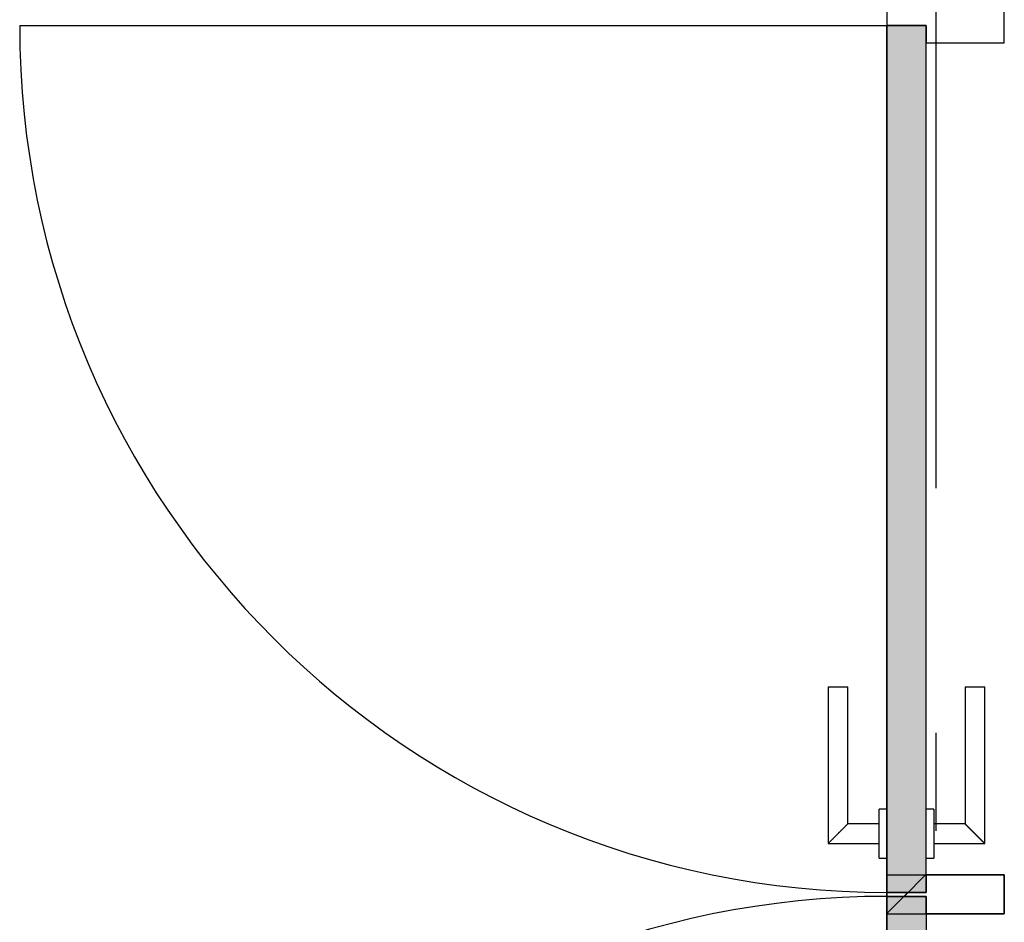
# Model space of a CAD drawing. Extents: x 2 to 87, y -108 to 11.
# Tile 128 of 210: x 13.192 to 14.198, y -34.651 to -33.729. Entities that reach past the tile are written whole.
import ezdxf

# ---------------------------------------------------------------- set-up
doc = ezdxf.new("R2010")
doc.units = 0
doc.header["$MEASUREMENT"] = 0
doc.linetypes.add('DASHDOT', pattern=[1, 0.5, -0.25, 0, -0.25])
for name, color, linetype in [('12', 7, 'CONTINUOUS'), ('20', 7, 'CONTINUOUS'), ('5', 7, 'CONTINUOUS')]:
    doc.layers.add(name, color=color, linetype=linetype)

# ---------------------------------------------------------------- blocks, each defined once
blk = doc.blocks.new('*N199')
at = {"layer": '5', "color": 62, "linetype": 'Continuous'}
for p, q in [((-0.01, 0.745), (-0.05, 0.745)), ((-0.05, 0.745), (-0.05, -0.141)), ((-0.01, 0.745), (-0.01, -0.141)), ((-0.01, -0.141), (-0.05, -0.141))]:
    blk.add_line(p, q, dxfattribs=at)
for points in [[(-0.01, 0.745), (-0.05, 0.745), (-0.05, -0.141)], [(-0.01, 0.745), (-0.01, -0.141), (-0.05, -0.141)], [(-0.05, 0.745), (-0.05, 0.745), (-0.05, -0.141)], [(-0.01, 0.745), (-0.01, 0.745), (-0.01, -0.141)]]:
    blk.add_solid(points, dxfattribs=at)
blk = doc.blocks.new('*N200')
at = {"layer": '5', "color": 62, "linetype": 'Continuous'}
for p, q in [((-0.05, -0.745), (-0.05, 0.141)), ((-0.05, 0.141), (-0.0446, 0.141)), ((-0.0446, 0.141), (-0.01, 0.141)), ((-0.01, -0.745), (-0.01, 0.141)), ((-0.05, -0.745), (-0.0446, -0.745)), ((-0.0446, -0.745), (-0.01, -0.745))]:
    blk.add_line(p, q, dxfattribs=at)
for points in [[(-0.05, -0.745), (-0.05, -0.745), (-0.05, 0.141)], [(-0.05, -0.745), (-0.0446, -0.745), (-0.0446, 0.141)], [(-0.05, -0.745), (-0.05, 0.141), (-0.0446, 0.141)], [(-0.0446, -0.745), (-0.01, -0.745), (-0.01, 0.141)], [(-0.0446, -0.745), (-0.0446, 0.141), (-0.01, 0.141)], [(-0.01, -0.745), (-0.01, -0.745), (-0.01, 0.141)]]:
    blk.add_solid(points, dxfattribs=at)

msp = doc.modelspace()

# ---------------------------------------------------------------- linework, layer by layer
at = {"layer": '12', "color": 62, "linetype": 'Continuous'}
msp.add_line((13.1916, -33.7345), (14.0776, -33.7345), dxfattribs=at)
for centre, start, end in [((14.0776, -33.7345), 180, 270), ((14.0776, -35.5105), 90, 180)]:
    msp.add_arc(centre, 0.886, start, end, dxfattribs=at)
at = {"layer": '20', "color": 62, "linetype": 'Continuous'}
for p, q in [((14.0776, -33.7125), (14.0776, -33.7345)), ((14.1976, -33.7525), (14.1976, -33.7125)), ((14.0776, -33.7345), (14.1176, -33.7345)), ((14.1176, -33.7345), (14.1176, -33.7525)), ((14.1176, -33.7525), (14.1976, -33.7525)), ((14.0776, -34.6025), (14.1976, -34.6025)), ((14.0776, -34.6245), (14.0776, -34.6025)), ((14.1976, -34.6025), (14.1176, -34.6025)), ((14.1176, -34.6025), (14.1176, -34.6205)), ((14.1976, -34.6025), (14.1976, -34.6425)), ((14.1976, -34.6425), (14.1976, -34.6025)), ((14.1176, -34.6205), (14.0776, -34.6205)), ((14.0776, -34.6205), (14.0776, -34.6425)), ((14.1176, -34.6245), (14.0776, -34.6245)), ((14.1176, -34.6425), (14.1176, -34.6245)), ((14.0776, -34.6425), (14.1976, -34.6425)), ((14.1976, -34.6425), (14.1176, -34.6425))]:
    msp.add_line(p, q, dxfattribs=at)
at = {"layer": '5', "color": 7, "linetype": 'DASHDOT'}
msp.add_line((14.1276, -7.3075), (14.1276, -96.5075), dxfattribs=at)
at = {"layer": '5', "color": 62, "linetype": 'Continuous'}
for p, q in [((14.0776, -33.7345), (14.0776, -34.6205)), ((14.1176, -33.7345), (14.0776, -33.7345)), ((14.1176, -34.6205), (14.1176, -33.7345)), ((14.0176, -34.4105), (14.0176, -34.5705)), ((14.0176, -34.4105), (14.0376, -34.4105)), ((14.0376, -34.5505), (14.0376, -34.4105)), ((14.1576, -34.4105), (14.1576, -34.5505)), ((14.1576, -34.4105), (14.1776, -34.4105)), ((14.1776, -34.5705), (14.1776, -34.4105)), ((14.0776, -34.5355), (14.0696, -34.5355)), ((14.0696, -34.5855), (14.0696, -34.5355)), ((14.1256, -34.5355), (14.1176, -34.5355)), ((14.1256, -34.5355), (14.1256, -34.5855)), ((14.0696, -34.5505), (14.0376, -34.5505)), ((14.1576, -34.5505), (14.1256, -34.5505)), ((14.0176, -34.5705), (14.0696, -34.5705)), ((14.1256, -34.5705), (14.1776, -34.5705)), ((14.0696, -34.5855), (14.0776, -34.5855)), ((14.1176, -34.5855), (14.1256, -34.5855)), ((14.0952, -34.6245), (14.1172, -34.6025)), ((14.0776, -34.6421), (14.0992, -34.6205)), ((14.0776, -34.6205), (14.1176, -34.6205)), ((14.0776, -34.6245), (14.1176, -34.6245)), ((14.0776, -35.5105), (14.0776, -34.6245)), ((14.1176, -34.6245), (14.1176, -35.5105))]:
    msp.add_line(p, q, dxfattribs=at)
for points in [[(14.0376, -34.5505), (14.0375, -34.5505), (14.0375, -34.5506), (14.0375, -34.5506), (14.0375, -34.5506), (14.0375, -34.5506), (14.0375, -34.5506), (14.0375, -34.5506), (14.0375, -34.5506), (14.0375, -34.5506), (14.0375, -34.5506), (14.0375, -34.5506), (14.0375, -34.5506), (14.0375, -34.5506), (14.0375, -34.5506), (14.0375, -34.5506), (14.0375, -34.5506), (14.0375, -34.5506), (14.0375, -34.5506), (14.0375, -34.5506), (14.0375, -34.5506), (14.0375, -34.5506), (14.0375, -34.5506), (14.0375, -34.5506), (14.0375, -34.5506), (14.0375, -34.5506), (14.0375, -34.5506), (14.0375, -34.5506), (14.0375, -34.5506), (14.0374, -34.5507), (14.0374, -34.5507), (14.0374, -34.5507), (14.0374, -34.5507), (14.0374, -34.5507), (14.0374, -34.5507), (14.0374, -34.5507), (14.0374, -34.5507), (14.0374, -34.5507), (14.0374, -34.5507), (14.0374, -34.5507), (14.0374, -34.5507), (14.0374, -34.5507), (14.0374, -34.5507), (14.0374, -34.5507), (14.0374, -34.5507), (14.0374, -34.5507), (14.0374, -34.5507), (14.0374, -34.5507), (14.0373, -34.5508), (14.0373, -34.5508), (14.0373, -34.5508), (14.0373, -34.5508), (14.0373, -34.5508), (14.0373, -34.5508), (14.0373, -34.5508), (14.0373, -34.5508), (14.0373, -34.5508), (14.0373, -34.5508), (14.0373, -34.5508), (14.0373, -34.5508), (14.0373, -34.5508), (14.0373, -34.5508), (14.0373, -34.5508), (14.0372, -34.5509), (14.0371, -34.551), (14.0371, -34.551), (14.0371, -34.551), (14.0371, -34.551), (14.0371, -34.551), (14.0371, -34.551), (14.0371, -34.551), (14.0371, -34.551), (14.0371, -34.551), (14.0371, -34.551), (14.0371, -34.551), (14.0371, -34.551), (14.037, -34.5511), (14.037, -34.5511), (14.037, -34.5511), (14.037, -34.5511), (14.037, -34.5511), (14.037, -34.5511), (14.037, -34.5511), (14.037, -34.5511), (14.037, -34.5511), (14.037, -34.5511), (14.0369, -34.5512), (14.0369, -34.5512), (14.0369, -34.5512), (14.0369, -34.5512), (14.0369, -34.5512), (14.0369, -34.5512), (14.0369, -34.5512), (14.0369, -34.5512), (14.0369, -34.5512), (14.0369, -34.5512), (14.0368, -34.5513), (14.0368, -34.5513), (14.0368, -34.5513), (14.0368, -34.5513), (14.0368, -34.5513), (14.0368, -34.5513), (14.0368, -34.5513), (14.0368, -34.5513), (14.0368, -34.5513), (14.0368, -34.5513), (14.0367, -34.5514), (14.0367, -34.5514), (14.0367, -34.5514), (14.0367, -34.5514), (14.0367, -34.5514), (14.0367, -34.5514), (14.0367, -34.5514), (14.0367, -34.5514), (14.0366, -34.5514), (14.0366, -34.5515), (14.0366, -34.5515), (14.0366, -34.5515), (14.0366, -34.5515), (14.0366, -34.5515), (14.0366, -34.5515), (14.0366, -34.5515), (14.0366, -34.5515), (14.0365, -34.5516), (14.0365, -34.5516), (14.0365, -34.5516), (14.0365, -34.5516), (14.0365, -34.5516), (14.0365, -34.5516), (14.0365, -34.5516), (14.0365, -34.5516), (14.0364, -34.5517), (14.0364, -34.5517), (14.0364, -34.5517), (14.0364, -34.5517), (14.0364, -34.5517), (14.0364, -34.5517), (14.0364, -34.5517), (14.0364, -34.5517), (14.0363, -34.5518), (14.0363, -34.5518), (14.0363, -34.5518), (14.0363, -34.5518), (14.0363, -34.5518), (14.0363, -34.5518), (14.0363, -34.5518), (14.0361, -34.552), (14.036, -34.5521), (14.036, -34.5521), (14.036, -34.5521), (14.036, -34.5521), (14.036, -34.5521), (14.036, -34.5521), (14.036, -34.5521), (14.0359, -34.5522), (14.0359, -34.5522), (14.0359, -34.5522), (14.0359, -34.5522), (14.0359, -34.5522), (14.0359, -34.5522), (14.0359, -34.5522), (14.0358, -34.5523), (14.0358, -34.5523), (14.0358, -34.5523), (14.0358, -34.5523), (14.0358, -34.5523), (14.0358, -34.5523), (14.0357, -34.5524), (14.0357, -34.5524), (14.0357, -34.5524), (14.0357, -34.5524), (14.0357, -34.5524), (14.0357, -34.5524), (14.0356, -34.5525), (14.0356, -34.5525), (14.0356, -34.5525), (14.0356, -34.5525), (14.0356, -34.5525), (14.0356, -34.5525), (14.0355, -34.5526), (14.0355, -34.5526), (14.0355, -34.5526), (14.0355, -34.5526), (14.0355, -34.5526), (14.0355, -34.5526), (14.0354, -34.5527), (14.0354, -34.5527), (14.0354, -34.5527), (14.0354, -34.5527), (14.0354, -34.5527), (14.0354, -34.5527), (14.0353, -34.5528), (14.0353, -34.5528), (14.0353, -34.5528), (14.0353, -34.5528), (14.0353, -34.5528), (14.0353, -34.5528), (14.0352, -34.5529), (14.0352, -34.5529), (14.0352, -34.5529), (14.0352, -34.5529), (14.0352, -34.5529), (14.0351, -34.5529), (14.0351, -34.553), (14.0351, -34.553), (14.0351, -34.553), (14.0351, -34.553), (14.0351, -34.553), (14.035, -34.5531), (14.035, -34.5531), (14.035, -34.5531), (14.035, -34.5531), (14.035, -34.5531), (14.0349, -34.5531), (14.0349, -34.5532), (14.0349, -34.5532), (14.0349, -34.5532), (14.0349, -34.5532), (14.0349, -34.5532), (14.0348, -34.5533), (14.0348, -34.5533), (14.0348, -34.5533), (14.0348, -34.5533), (14.0348, -34.5533), (14.0347, -34.5534), (14.0347, -34.5534), (14.0347, -34.5534), (14.0347, -34.5534), (14.0347, -34.5534), (14.0346, -34.5535), (14.0346, -34.5535), (14.0346, -34.5535), (14.0346, -34.5535), (14.0346, -34.5535), (14.0345, -34.5536), (14.0345, -34.5536), (14.0345, -34.5536), (14.0345, -34.5536), (14.0345, -34.5536), (14.0345, -34.5536), (14.0343, -34.5538), (14.0342, -34.5539), (14.0342, -34.5539), (14.0342, -34.5539), (14.0342, -34.5539), (14.0342, -34.5539), (14.0341, -34.554), (14.0341, -34.554), (14.0341, -34.554), (14.0341, -34.554), (14.0341, -34.554), (14.034, -34.5541), (14.034, -34.5541), (14.034, -34.5541), (14.034, -34.5541), (14.034, -34.5541), (14.0339, -34.5542), (14.0339, -34.5542), (14.0339, -34.5542), (14.0339, -34.5542), (14.0339, -34.5542), (14.0338, -34.5543), (14.0338, -34.5543), (14.0338, -34.5543), (14.0338, -34.5543), (14.0337, -34.5544), (14.0337, -34.5544), (14.0337, -34.5544), (14.0337, -34.5544), (14.0337, -34.5544), (14.0336, -34.5545), (14.0336, -34.5545), (14.0336, -34.5545), (14.0336, -34.5545), (14.0335, -34.5545), (14.0335, -34.5546), (14.0335, -34.5546), (14.0335, -34.5546), (14.0335, -34.5546), (14.0334, -34.5547), (14.0334, -34.5547), (14.0334, -34.5547), (14.0334, -34.5547), (14.0334, -34.5547), (14.0333, -34.5548), (14.0333, -34.5548), (14.0333, -34.5548), (14.0333, -34.5548), (14.0332, -34.5549), (14.0332, -34.5549), (14.0332, -34.5549), (14.0332, -34.5549), (14.0331, -34.555), (14.0331, -34.555), (14.0331, -34.555), (14.0331, -34.555), (14.0331, -34.555), (14.033, -34.5551), (14.033, -34.5551), (14.033, -34.5551), (14.033, -34.5551), (14.0329, -34.5552), (14.0329, -34.5552), (14.0329, -34.5552), (14.0329, -34.5552), (14.0328, -34.5552), (14.0328, -34.5553), (14.0328, -34.5553), (14.0328, -34.5553), (14.0328, -34.5553), (14.0327, -34.5554), (14.0327, -34.5554), (14.0327, -34.5554), (14.0327, -34.5554), (14.0326, -34.5555), (14.0326, -34.5555), (14.0326, -34.5555), (14.0326, -34.5555), (14.0325, -34.5556), (14.0325, -34.5556), (14.0325, -34.5556), (14.0325, -34.5556), (14.0325, -34.5556), (14.0324, -34.5557), (14.0324, -34.5557), (14.0324, -34.5557), (14.0324, -34.5557), (14.0323, -34.5558), (14.0323, -34.5558), (14.0323, -34.5558), (14.0323, -34.5558), (14.0322, -34.5559), (14.0321, -34.556), (14.0321, -34.556), (14.0321, -34.556), (14.0321, -34.556), (14.032, -34.5561), (14.032, -34.5561), (14.032, -34.5561), (14.032, -34.5561), (14.0319, -34.5562), (14.0319, -34.5562), (14.0319, -34.5562), (14.0319, -34.5562), (14.0318, -34.5563), (14.0318, -34.5563), (14.0318, -34.5563), (14.0318, -34.5563), (14.0317, -34.5564), (14.0317, -34.5564), (14.0317, -34.5564), (14.0317, -34.5564), (14.0316, -34.5565), (14.0316, -34.5565), (14.0316, -34.5565), (14.0316, -34.5565), (14.0315, -34.5566), (14.0315, -34.5566), (14.0315, -34.5566), (14.0315, -34.5566), (14.0314, -34.5567), (14.0314, -34.5567), (14.0314, -34.5567), (14.0314, -34.5567), (14.0313, -34.5568), (14.0313, -34.5568), (14.0313, -34.5568), (14.0313, -34.5568), (14.0312, -34.5569), (14.0312, -34.5569), (14.0312, -34.5569), (14.0312, -34.5569), (14.0311, -34.557), (14.0311, -34.557), (14.0311, -34.557), (14.0311, -34.557), (14.031, -34.5571), (14.031, -34.5571), (14.031, -34.5571), (14.031, -34.5571), (14.0309, -34.5572), (14.0309, -34.5572), (14.0309, -34.5572), (14.0309, -34.5572), (14.0308, -34.5573), (14.0308, -34.5573), (14.0308, -34.5573), (14.0307, -34.5573), (14.0307, -34.5574), (14.0307, -34.5574), (14.0307, -34.5574), (14.0306, -34.5575), (14.0306, -34.5575), (14.0306, -34.5575), (14.0306, -34.5575), (14.0305, -34.5576), (14.0305, -34.5576), (14.0305, -34.5576), (14.0305, -34.5576), (14.0304, -34.5577), (14.0304, -34.5577), (14.0304, -34.5577), (14.0304, -34.5577), (14.0303, -34.5578), (14.0303, -34.5578), (14.0303, -34.5578), (14.0303, -34.5578), (14.0302, -34.5579), (14.0302, -34.5579), (14.0302, -34.5579), (14.0302, -34.5579), (14.0301, -34.558), (14.0301, -34.558), (14.0301, -34.558), (14.03, -34.5581), (14.03, -34.5581), (14.03, -34.5581), (14.03, -34.5581), (14.0299, -34.5582), (14.0299, -34.5582), (14.0299, -34.5582), (14.0299, -34.5582), (14.0298, -34.5583), (14.0298, -34.5583), (14.0298, -34.5583), (14.0298, -34.5583), (14.0297, -34.5584), (14.0297, -34.5584), (14.0297, -34.5584), (14.0296, -34.5585), (14.0295, -34.5586), (14.0295, -34.5586), (14.0295, -34.5586), (14.0295, -34.5586), (14.0294, -34.5587), (14.0294, -34.5587), (14.0294, -34.5587), (14.0294, -34.5587), (14.0293, -34.5588), (14.0293, -34.5588), (14.0293, -34.5588), (14.0292, -34.5589), (14.0292, -34.5589), (14.0292, -34.5589), (14.0292, -34.5589), (14.0291, -34.559), (14.0291, -34.559), (14.0291, -34.559), (14.0291, -34.559), (14.029, -34.5591), (14.029, -34.5591), (14.029, -34.5591), (14.0289, -34.5592), (14.0289, -34.5592), (14.0289, -34.5592), (14.0289, -34.5592), (14.0288, -34.5593), (14.0288, -34.5593), (14.0288, -34.5593), (14.0288, -34.5593), (14.0287, -34.5594), (14.0287, -34.5594), (14.0287, -34.5594), (14.0286, -34.5595), (14.0286, -34.5595), (14.0286, -34.5595), (14.0286, -34.5595), (14.0285, -34.5596), (14.0285, -34.5596), (14.0285, -34.5596), (14.0285, -34.5596), (14.0284, -34.5597), (14.0284, -34.5597), (14.0284, -34.5597), (14.0283, -34.5597), (14.0283, -34.5598), (14.0283, -34.5598), (14.0283, -34.5598), (14.0282, -34.5599), (14.0282, -34.5599), (14.0282, -34.5599), (14.0282, -34.5599), (14.0281, -34.56), (14.0281, -34.56), (14.0281, -34.56), (14.028, -34.56), (14.028, -34.5601), (14.028, -34.5601), (14.028, -34.5601), (14.0279, -34.5602), (14.0279, -34.5602), (14.0279, -34.5602), (14.0279, -34.5602), (14.0278, -34.5603), (14.0278, -34.5603), (14.0278, -34.5603), (14.0277, -34.5603), (14.0277, -34.5604), (14.0277, -34.5604), (14.0277, -34.5604), (14.0276, -34.5605), (14.0276, -34.5605), (14.0276, -34.5605), (14.0276, -34.5605), (14.0275, -34.5606), (14.0275, -34.5606), (14.0275, -34.5606), (14.0275, -34.5606), (14.0274, -34.5607), (14.0274, -34.5607), (14.0274, -34.5607), (14.0273, -34.5608), (14.0273, -34.5608), (14.0273, -34.5608), (14.0273, -34.5608), (14.0272, -34.5609), (14.0272, -34.5609), (14.0272, -34.5609), (14.0272, -34.5609), (14.0271, -34.561), (14.0271, -34.561), (14.0271, -34.561), (14.0269, -34.5612), (14.0268, -34.5613), (14.0268, -34.5613), (14.0268, -34.5613), (14.0267, -34.5614), (14.0267, -34.5614), (14.0267, -34.5614), (14.0267, -34.5614), (14.0266, -34.5615), (14.0266, -34.5615), (14.0266, -34.5615), (14.0266, -34.5615), (14.0265, -34.5616), (14.0265, -34.5616), (14.0265, -34.5616), (14.0264, -34.5617), (14.0264, -34.5617), (14.0264, -34.5617), (14.0264, -34.5617), (14.0263, -34.5618), (14.0263, -34.5618), (14.0263, -34.5618), (14.0263, -34.5618), (14.0262, -34.5619), (14.0262, -34.5619), (14.0262, -34.5619), (14.0261, -34.562), (14.0261, -34.562), (14.0261, -34.562), (14.0261, -34.562), (14.026, -34.5621), (14.026, -34.5621), (14.026, -34.5621), (14.026, -34.5621), (14.0259, -34.5622), (14.0259, -34.5622), (14.0259, -34.5622), (14.0258, -34.5623), (14.0258, -34.5623), (14.0258, -34.5623), (14.0258, -34.5623), (14.0257, -34.5624), (14.0257, -34.5624), (14.0257, -34.5624), (14.0257, -34.5624), (14.0256, -34.5625), (14.0256, -34.5625), (14.0256, -34.5625), (14.0256, -34.5625), (14.0255, -34.5626), (14.0255, -34.5626), (14.0255, -34.5626), (14.0254, -34.5627), (14.0254, -34.5627), (14.0254, -34.5627), (14.0254, -34.5627), (14.0253, -34.5628), (14.0253, -34.5628), (14.0253, -34.5628), (14.0253, -34.5628), (14.0252, -34.5629), (14.0252, -34.5629), (14.0252, -34.5629), (14.0252, -34.5629), (14.0251, -34.563), (14.0251, -34.563), (14.0251, -34.563), (14.025, -34.5631), (14.025, -34.5631), (14.025, -34.5631), (14.025, -34.5631), (14.0249, -34.5632), (14.0249, -34.5632), (14.0249, -34.5632), (14.0249, -34.5632), (14.0248, -34.5633), (14.0248, -34.5633), (14.0248, -34.5633), (14.0248, -34.5633), (14.0247, -34.5634), (14.0247, -34.5634), (14.0247, -34.5634), (14.0247, -34.5634), (14.0246, -34.5635), (14.0246, -34.5635), (14.0246, -34.5635), (14.0246, -34.5635), (14.0245, -34.5636), (14.0245, -34.5636), (14.0245, -34.5636), (14.0244, -34.5637), (14.0244, -34.5637), (14.0244, -34.5637), (14.0244, -34.5637), (14.0243, -34.5638), (14.0242, -34.5639), (14.0242, -34.5639), (14.0242, -34.5639), (14.0242, -34.5639), (14.0241, -34.564), (14.0241, -34.564), (14.0241, -34.564), (14.0241, -34.564), (14.024, -34.5641), (14.024, -34.5641), (14.024, -34.5641), (14.024, -34.5641), (14.0239, -34.5642), (14.0239, -34.5642), (14.0239, -34.5642), (14.0239, -34.5642), (14.0238, -34.5643), (14.0238, -34.5643), (14.0238, -34.5643), (14.0238, -34.5643), (14.0237, -34.5644), (14.0237, -34.5644), (14.0237, -34.5644), (14.0237, -34.5644), (14.0236, -34.5645), (14.0236, -34.5645), (14.0236, -34.5645), (14.0236, -34.5645), (14.0235, -34.5646), (14.0235, -34.5646), (14.0235, -34.5646), (14.0235, -34.5646), (14.0234, -34.5647), (14.0234, -34.5647), (14.0234, -34.5647), (14.0234, -34.5647), (14.0233, -34.5648), (14.0233, -34.5648), (14.0233, -34.5648), (14.0233, -34.5648), (14.0232, -34.5649), (14.0232, -34.5649), (14.0232, -34.5649), (14.0232, -34.5649), (14.0231, -34.565), (14.0231, -34.565), (14.0231, -34.565), (14.0231, -34.565), (14.023, -34.5651), (14.023, -34.5651), (14.023, -34.5651), (14.023, -34.5651), (14.0229, -34.5652), (14.0229, -34.5652), (14.0229, -34.5652), (14.0229, -34.5652), (14.0228, -34.5653), (14.0228, -34.5653), (14.0228, -34.5653), (14.0228, -34.5653), (14.0227, -34.5653), (14.0227, -34.5654), (14.0227, -34.5654), (14.0227, -34.5654), (14.0227, -34.5654), (14.0226, -34.5655), (14.0226, -34.5655), (14.0226, -34.5655), (14.0226, -34.5655), (14.0225, -34.5656), (14.0225, -34.5656), (14.0225, -34.5656), (14.0225, -34.5656), (14.0224, -34.5657), (14.0224, -34.5657), (14.0224, -34.5657), (14.0224, -34.5657), (14.0224, -34.5657), (14.0223, -34.5658), (14.0223, -34.5658), (14.0223, -34.5658), (14.0223, -34.5658), (14.0222, -34.5659), (14.0222, -34.5659), (14.0222, -34.5659), (14.0222, -34.5659), (14.0221, -34.566), (14.0221, -34.566), (14.0221, -34.566), (14.0221, -34.566), (14.0221, -34.566), (14.022, -34.5661), (14.022, -34.5661), (14.022, -34.5661), (14.022, -34.5661), (14.0219, -34.5662), (14.0219, -34.5662), (14.0219, -34.5662), (14.0219, -34.5662), (14.0219, -34.5663), (14.0218, -34.5663), (14.0218, -34.5663), (14.0218, -34.5663), (14.0218, -34.5663), (14.0217, -34.5664), (14.0217, -34.5664), (14.0217, -34.5664), (14.0217, -34.5664), (14.0217, -34.5664), (14.0216, -34.5665), (14.0216, -34.5665), (14.0216, -34.5665), (14.0216, -34.5665), (14.0215, -34.5666), (14.0215, -34.5666), (14.0215, -34.5666), (14.0215, -34.5666), (14.0215, -34.5666), (14.0214, -34.5667), (14.0214, -34.5667), (14.0214, -34.5667), (14.0214, -34.5667), (14.0213, -34.5668), (14.0213, -34.5668), (14.0213, -34.5668), (14.0213, -34.5668), (14.0213, -34.5668), (14.0212, -34.5669), (14.0212, -34.5669), (14.0212, -34.5669), (14.0212, -34.5669), (14.0212, -34.5669), (14.0211, -34.567), (14.0211, -34.567), (14.0211, -34.567), (14.0211, -34.567), (14.0211, -34.567), (14.021, -34.5671), (14.021, -34.5671), (14.021, -34.5671), (14.021, -34.5671), (14.0209, -34.5671), (14.0209, -34.5672), (14.0209, -34.5672), (14.0209, -34.5672), (14.0209, -34.5672), (14.0208, -34.5673), (14.0208, -34.5673), (14.0208, -34.5673), (14.0208, -34.5673), (14.0208, -34.5673), (14.0207, -34.5674), (14.0207, -34.5674), (14.0207, -34.5674), (14.0207, -34.5674), (14.0207, -34.5674), (14.0206, -34.5674), (14.0206, -34.5675), (14.0206, -34.5675), (14.0206, -34.5675), (14.0206, -34.5675), (14.0206, -34.5675), (14.0205, -34.5676), (14.0205, -34.5676), (14.0205, -34.5676), (14.0205, -34.5676), (14.0205, -34.5676), (14.0204, -34.5677), (14.0204, -34.5677), (14.0204, -34.5677), (14.0204, -34.5677), (14.0204, -34.5677), (14.0203, -34.5678), (14.0203, -34.5678), (14.0203, -34.5678), (14.0203, -34.5678), (14.0203, -34.5678), (14.0203, -34.5678), (14.0202, -34.5679), (14.0202, -34.5679), (14.0202, -34.5679), (14.0202, -34.5679), (14.0202, -34.5679), (14.0201, -34.568), (14.0201, -34.568), (14.0201, -34.568), (14.0201, -34.568), (14.0201, -34.568), (14.0201, -34.568), (14.02, -34.5681), (14.02, -34.5681), (14.02, -34.5681), (14.02, -34.5681), (14.02, -34.5681), (14.0199, -34.5682), (14.0198, -34.5683), (14.0198, -34.5683), (14.0198, -34.5683), (14.0198, -34.5683), (14.0198, -34.5683), (14.0198, -34.5683), (14.0197, -34.5684), (14.0197, -34.5684), (14.0197, -34.5684), (14.0197, -34.5684), (14.0197, -34.5684), (14.0197, -34.5684), (14.0196, -34.5685), (14.0196, -34.5685), (14.0196, -34.5685), (14.0196, -34.5685), (14.0196, -34.5685), (14.0196, -34.5685), (14.0195, -34.5686), (14.0195, -34.5686), (14.0195, -34.5686), (14.0195, -34.5686), (14.0195, -34.5686), (14.0195, -34.5686), (14.0194, -34.5687), (14.0194, -34.5687), (14.0194, -34.5687), (14.0194, -34.5687), (14.0194, -34.5687), (14.0194, -34.5687), (14.0193, -34.5688), (14.0193, -34.5688), (14.0193, -34.5688), (14.0193, -34.5688), (14.0193, -34.5688), (14.0193, -34.5688), (14.0193, -34.5688), (14.0192, -34.5689), (14.0192, -34.5689), (14.0192, -34.5689), (14.0192, -34.5689), (14.0192, -34.5689), (14.0192, -34.5689), (14.0192, -34.5689), (14.0191, -34.569), (14.0191, -34.569), (14.0191, -34.569), (14.0191, -34.569), (14.0191, -34.569), (14.0191, -34.569), (14.0191, -34.569), (14.019, -34.5691), (14.019, -34.5691), (14.019, -34.5691), (14.019, -34.5691), (14.019, -34.5691), (14.019, -34.5691), (14.019, -34.5691), (14.0189, -34.5692), (14.0189, -34.5692), (14.0189, -34.5692), (14.0189, -34.5692), (14.0189, -34.5692), (14.0189, -34.5692), (14.0189, -34.5692), (14.0188, -34.5693), (14.0188, -34.5693), (14.0188, -34.5693), (14.0188, -34.5693), (14.0188, -34.5693), (14.0188, -34.5693), (14.0188, -34.5693), (14.0188, -34.5693), (14.0187, -34.5694), (14.0187, -34.5694), (14.0187, -34.5694), (14.0187, -34.5694), (14.0187, -34.5694), (14.0187, -34.5694), (14.0187, -34.5694), (14.0187, -34.5694), (14.0186, -34.5695), (14.0186, -34.5695), (14.0186, -34.5695), (14.0186, -34.5695), (14.0186, -34.5695), (14.0186, -34.5695), (14.0186, -34.5695), (14.0186, -34.5695), (14.0186, -34.5695), (14.0185, -34.5696), (14.0185, -34.5696), (14.0185, -34.5696), (14.0185, -34.5696), (14.0185, -34.5696), (14.0185, -34.5696), (14.0185, -34.5696), (14.0185, -34.5696), (14.0184, -34.5697), (14.0183, -34.5698), (14.0183, -34.5698), (14.0183, -34.5698), (14.0183, -34.5698), (14.0183, -34.5698), (14.0183, -34.5698), (14.0183, -34.5698), (14.0183, -34.5698), (14.0183, -34.5698), (14.0183, -34.5698), (14.0182, -34.5699), (14.0182, -34.5699), (14.0182, -34.5699), (14.0182, -34.5699), (14.0182, -34.5699), (14.0182, -34.5699), (14.0182, -34.5699), (14.0182, -34.5699), (14.0182, -34.5699), (14.0182, -34.5699), (14.0181, -34.57), (14.0181, -34.57), (14.0181, -34.57), (14.0181, -34.57), (14.0181, -34.57), (14.0181, -34.57), (14.0181, -34.57), (14.0181, -34.57), (14.0181, -34.57), (14.0181, -34.57), (14.0181, -34.57), (14.0181, -34.57), (14.018, -34.5701), (14.018, -34.5701), (14.018, -34.5701), (14.018, -34.5701), (14.018, -34.5701), (14.018, -34.5701), (14.018, -34.5701), (14.018, -34.5701), (14.018, -34.5701), (14.018, -34.5701), (14.018, -34.5701), (14.018, -34.5701), (14.018, -34.5701), (14.0179, -34.5702), (14.0179, -34.5702), (14.0179, -34.5702), (14.0179, -34.5702), (14.0179, -34.5702), (14.0179, -34.5702), (14.0179, -34.5702), (14.0179, -34.5702), (14.0179, -34.5702), (14.0179, -34.5702), (14.0179, -34.5702), (14.0179, -34.5702), (14.0179, -34.5702), (14.0179, -34.5702), (14.0179, -34.5702), (14.0177, -34.5704), (14.0176, -34.5705)], [(14.1776, -34.5705), (14.1775, -34.5705), (14.1775, -34.5704), (14.1775, -34.5704), (14.1775, -34.5704), (14.1775, -34.5704), (14.1775, -34.5704), (14.1775, -34.5704), (14.1775, -34.5704), (14.1775, -34.5704), (14.1775, -34.5704), (14.1775, -34.5704), (14.1775, -34.5704), (14.1775, -34.5704), (14.1775, -34.5704), (14.1775, -34.5704), (14.1775, -34.5704), (14.1775, -34.5704), (14.1775, -34.5704), (14.1775, -34.5704), (14.1775, -34.5704), (14.1775, -34.5704), (14.1775, -34.5704), (14.1775, -34.5704), (14.1775, -34.5704), (14.1775, -34.5704), (14.1775, -34.5704), (14.1775, -34.5704), (14.1775, -34.5704), (14.1774, -34.5703), (14.1774, -34.5703), (14.1774, -34.5703), (14.1774, -34.5703), (14.1774, -34.5703), (14.1774, -34.5703), (14.1774, -34.5703), (14.1774, -34.5703), (14.1774, -34.5703), (14.1774, -34.5703), (14.1774, -34.5703), (14.1774, -34.5703), (14.1774, -34.5703), (14.1774, -34.5703), (14.1774, -34.5703), (14.1774, -34.5703), (14.1774, -34.5703), (14.1774, -34.5703), (14.1774, -34.5703), (14.1773, -34.5702), (14.1773, -34.5702), (14.1773, -34.5702), (14.1773, -34.5702), (14.1773, -34.5702), (14.1773, -34.5702), (14.1773, -34.5702), (14.1773, -34.5702), (14.1773, -34.5702), (14.1773, -34.5702), (14.1773, -34.5702), (14.1773, -34.5702), (14.1773, -34.5702), (14.1773, -34.5702), (14.1773, -34.5702), (14.1772, -34.5701), (14.1771, -34.57), (14.1771, -34.57), (14.1771, -34.57), (14.1771, -34.57), (14.1771, -34.57), (14.1771, -34.57), (14.1771, -34.57), (14.1771, -34.57), (14.1771, -34.57), (14.1771, -34.57), (14.1771, -34.57), (14.1771, -34.57), (14.177, -34.5699), (14.177, -34.5699), (14.177, -34.5699), (14.177, -34.5699), (14.177, -34.5699), (14.177, -34.5699), (14.177, -34.5699), (14.177, -34.5699), (14.177, -34.5699), (14.177, -34.5699), (14.1769, -34.5698), (14.1769, -34.5698), (14.1769, -34.5698), (14.1769, -34.5698), (14.1769, -34.5698), (14.1769, -34.5698), (14.1769, -34.5698), (14.1769, -34.5698), (14.1769, -34.5698), (14.1769, -34.5698), (14.1768, -34.5697), (14.1768, -34.5697), (14.1768, -34.5697), (14.1768, -34.5697), (14.1768, -34.5697), (14.1768, -34.5697), (14.1768, -34.5697), (14.1768, -34.5697), (14.1768, -34.5697), (14.1768, -34.5697), (14.1767, -34.5696), (14.1767, -34.5696), (14.1767, -34.5696), (14.1767, -34.5696), (14.1767, -34.5696), (14.1767, -34.5696), (14.1767, -34.5696), (14.1767, -34.5696), (14.1766, -34.5695), (14.1766, -34.5695), (14.1766, -34.5695), (14.1766, -34.5695), (14.1766, -34.5695), (14.1766, -34.5695), (14.1766, -34.5695), (14.1766, -34.5695), (14.1766, -34.5695), (14.1765, -34.5694), (14.1765, -34.5694), (14.1765, -34.5694), (14.1765, -34.5694), (14.1765, -34.5694), (14.1765, -34.5694), (14.1765, -34.5694), (14.1765, -34.5694), (14.1764, -34.5693), (14.1764, -34.5693), (14.1764, -34.5693), (14.1764, -34.5693), (14.1764, -34.5693), (14.1764, -34.5693), (14.1764, -34.5693), (14.1764, -34.5693), (14.1763, -34.5692), (14.1763, -34.5692), (14.1763, -34.5692), (14.1763, -34.5692), (14.1763, -34.5692), (14.1763, -34.5692), (14.1763, -34.5692), (14.1762, -34.5691), (14.1762, -34.5691), (14.1762, -34.5691), (14.1762, -34.5691), (14.1762, -34.5691), (14.1762, -34.5691), (14.1762, -34.5691), (14.1761, -34.569), (14.176, -34.5689), (14.176, -34.5689), (14.176, -34.5689), (14.176, -34.5689), (14.176, -34.5689), (14.176, -34.5689), (14.176, -34.5689), (14.1759, -34.5688), (14.1759, -34.5688), (14.1759, -34.5688), (14.1759, -34.5688), (14.1759, -34.5688), (14.1759, -34.5688), (14.1759, -34.5688), (14.1758, -34.5687), (14.1758, -34.5687), (14.1758, -34.5687), (14.1758, -34.5687), (14.1758, -34.5687), (14.1758, -34.5687), (14.1757, -34.5686), (14.1757, -34.5686), (14.1757, -34.5686), (14.1757, -34.5686), (14.1757, -34.5686), (14.1757, -34.5686), (14.1756, -34.5685), (14.1756, -34.5685), (14.1756, -34.5685), (14.1756, -34.5685), (14.1756, -34.5685), (14.1756, -34.5685), (14.1755, -34.5684), (14.1755, -34.5684), (14.1755, -34.5684), (14.1755, -34.5684), (14.1755, -34.5684), (14.1755, -34.5684), (14.1754, -34.5683), (14.1754, -34.5683), (14.1754, -34.5683), (14.1754, -34.5683), (14.1754, -34.5683), (14.1754, -34.5683), (14.1753, -34.5682), (14.1753, -34.5682), (14.1753, -34.5682), (14.1753, -34.5682), (14.1753, -34.5682), (14.1753, -34.5682), (14.1752, -34.5681), (14.1752, -34.5681), (14.1752, -34.5681), (14.1752, -34.5681), (14.1752, -34.5681), (14.1751, -34.568), (14.1751, -34.568), (14.1751, -34.568), (14.1751, -34.568), (14.1751, -34.568), (14.1751, -34.568), (14.175, -34.5679), (14.175, -34.5679), (14.175, -34.5679), (14.175, -34.5679), (14.175, -34.5679), (14.1749, -34.5678), (14.1749, -34.5678), (14.1749, -34.5678), (14.1749, -34.5678), (14.1749, -34.5678), (14.1749, -34.5678), (14.1748, -34.5677), (14.1748, -34.5677), (14.1748, -34.5677), (14.1748, -34.5677), (14.1748, -34.5677), (14.1747, -34.5676), (14.1747, -34.5676), (14.1747, -34.5676), (14.1747, -34.5676), (14.1747, -34.5676), (14.1746, -34.5675), (14.1746, -34.5675), (14.1746, -34.5675), (14.1746, -34.5675), (14.1746, -34.5675), (14.1745, -34.5674), (14.1745, -34.5674), (14.1745, -34.5674), (14.1745, -34.5674), (14.1745, -34.5674), (14.1745, -34.5674), (14.1744, -34.5673), (14.1743, -34.5672), (14.1743, -34.5672), (14.1743, -34.5672), (14.1743, -34.5672), (14.1742, -34.5671), (14.1742, -34.5671), (14.1742, -34.5671), (14.1742, -34.5671), (14.1742, -34.5671), (14.1741, -34.567), (14.1741, -34.567), (14.1741, -34.567), (14.1741, -34.567), (14.1741, -34.567), (14.174, -34.5669), (14.174, -34.5669), (14.174, -34.5669), (14.174, -34.5669), (14.174, -34.5669), (14.1739, -34.5668), (14.1739, -34.5668), (14.1739, -34.5668), (14.1739, -34.5668), (14.1739, -34.5668), (14.1738, -34.5667), (14.1738, -34.5667), (14.1738, -34.5667), (14.1738, -34.5667), (14.1737, -34.5666), (14.1737, -34.5666), (14.1737, -34.5666), (14.1737, -34.5666), (14.1737, -34.5666), (14.1736, -34.5665), (14.1736, -34.5665), (14.1736, -34.5665), (14.1736, -34.5665), (14.1735, -34.5664), (14.1735, -34.5664), (14.1735, -34.5664), (14.1735, -34.5664), (14.1735, -34.5664), (14.1734, -34.5663), (14.1734, -34.5663), (14.1734, -34.5663), (14.1734, -34.5663), (14.1734, -34.5663), (14.1733, -34.5662), (14.1733, -34.5662), (14.1733, -34.5662), (14.1733, -34.5662), (14.1732, -34.5661), (14.1732, -34.5661), (14.1732, -34.5661), (14.1732, -34.5661), (14.1731, -34.566), (14.1731, -34.566), (14.1731, -34.566), (14.1731, -34.566), (14.1731, -34.566), (14.173, -34.5659), (14.173, -34.5659), (14.173, -34.5659), (14.173, -34.5659), (14.1729, -34.5658), (14.1729, -34.5658), (14.1729, -34.5658), (14.1729, -34.5658), (14.1728, -34.5657), (14.1728, -34.5657), (14.1728, -34.5657), (14.1728, -34.5657), (14.1728, -34.5657), (14.1727, -34.5656), (14.1727, -34.5656), (14.1727, -34.5656), (14.1727, -34.5656), (14.1726, -34.5655), (14.1726, -34.5655), (14.1726, -34.5655), (14.1726, -34.5655), (14.1725, -34.5654), (14.1725, -34.5654), (14.1725, -34.5654), (14.1725, -34.5654), (14.1725, -34.5653), (14.1724, -34.5653), (14.1724, -34.5653), (14.1724, -34.5653), (14.1724, -34.5653), (14.1723, -34.5652), (14.1723, -34.5652), (14.1723, -34.5652), (14.1723, -34.5652), (14.1722, -34.5651), (14.1721, -34.565), (14.1721, -34.565), (14.1721, -34.565), (14.1721, -34.565), (14.172, -34.5649), (14.172, -34.5649), (14.172, -34.5649), (14.172, -34.5649), (14.1719, -34.5648), (14.1719, -34.5648), (14.1719, -34.5648), (14.1719, -34.5648), (14.1718, -34.5647), (14.1718, -34.5647), (14.1718, -34.5647), (14.1718, -34.5647), (14.1717, -34.5646), (14.1717, -34.5646), (14.1717, -34.5646), (14.1717, -34.5646), (14.1716, -34.5645), (14.1716, -34.5645), (14.1716, -34.5645), (14.1716, -34.5645), (14.1715, -34.5644), (14.1715, -34.5644), (14.1715, -34.5644), (14.1715, -34.5644), (14.1714, -34.5643), (14.1714, -34.5643), (14.1714, -34.5643), (14.1714, -34.5643), (14.1713, -34.5642), (14.1713, -34.5642), (14.1713, -34.5642), (14.1713, -34.5642), (14.1712, -34.5641), (14.1712, -34.5641), (14.1712, -34.5641), (14.1712, -34.5641), (14.1711, -34.564), (14.1711, -34.564), (14.1711, -34.564), (14.1711, -34.564), (14.171, -34.5639), (14.171, -34.5639), (14.171, -34.5639), (14.171, -34.5639), (14.1709, -34.5638), (14.1709, -34.5638), (14.1709, -34.5638), (14.1709, -34.5638), (14.1708, -34.5637), (14.1708, -34.5637), (14.1708, -34.5637), (14.1707, -34.5637), (14.1707, -34.5636), (14.1707, -34.5636), (14.1707, -34.5636), (14.1706, -34.5635), (14.1706, -34.5635), (14.1706, -34.5635), (14.1706, -34.5635), (14.1705, -34.5634), (14.1705, -34.5634), (14.1705, -34.5634), (14.1705, -34.5634), (14.1704, -34.5633), (14.1704, -34.5633), (14.1704, -34.5633), (14.1704, -34.5633), (14.1703, -34.5632), (14.1703, -34.5632), (14.1703, -34.5632), (14.1703, -34.5632), (14.1702, -34.5631), (14.1702, -34.5631), (14.1702, -34.5631), (14.1702, -34.5631), (14.1701, -34.563), (14.1701, -34.563), (14.1701, -34.563), (14.17, -34.5629), (14.17, -34.5629), (14.17, -34.5629), (14.17, -34.5629), (14.1699, -34.5628), (14.1699, -34.5628), (14.1699, -34.5628), (14.1699, -34.5628), (14.1698, -34.5627), (14.1698, -34.5627), (14.1698, -34.5627), (14.1698, -34.5627), (14.1697, -34.5626), (14.1697, -34.5626), (14.1697, -34.5626), (14.1696, -34.5625), (14.1695, -34.5624), (14.1695, -34.5624), (14.1695, -34.5624), (14.1695, -34.5624), (14.1694, -34.5623), (14.1694, -34.5623), (14.1694, -34.5623), (14.1694, -34.5623), (14.1693, -34.5622), (14.1693, -34.5622), (14.1693, -34.5622), (14.1692, -34.5621), (14.1692, -34.5621), (14.1692, -34.5621), (14.1692, -34.5621), (14.1691, -34.562), (14.1691, -34.562), (14.1691, -34.562), (14.1691, -34.562), (14.169, -34.5619), (14.169, -34.5619), (14.169, -34.5619), (14.1689, -34.5618), (14.1689, -34.5618), (14.1689, -34.5618), (14.1689, -34.5618), (14.1688, -34.5617), (14.1688, -34.5617), (14.1688, -34.5617), (14.1688, -34.5617), (14.1687, -34.5616), (14.1687, -34.5616), (14.1687, -34.5616), (14.1686, -34.5615), (14.1686, -34.5615), (14.1686, -34.5615), (14.1686, -34.5615), (14.1685, -34.5614), (14.1685, -34.5614), (14.1685, -34.5614), (14.1685, -34.5614), (14.1684, -34.5613), (14.1684, -34.5613), (14.1684, -34.5613), (14.1683, -34.5612), (14.1683, -34.5612), (14.1683, -34.5612), (14.1683, -34.5612), (14.1682, -34.5611), (14.1682, -34.5611), (14.1682, -34.5611), (14.1682, -34.5611), (14.1681, -34.561), (14.1681, -34.561), (14.1681, -34.561), (14.168, -34.5609), (14.168, -34.5609), (14.168, -34.5609), (14.168, -34.5609), (14.1679, -34.5608), (14.1679, -34.5608), (14.1679, -34.5608), (14.1679, -34.5608), (14.1678, -34.5607), (14.1678, -34.5607), (14.1678, -34.5607), (14.1677, -34.5606), (14.1677, -34.5606), (14.1677, -34.5606), (14.1677, -34.5606), (14.1676, -34.5605), (14.1676, -34.5605), (14.1676, -34.5605), (14.1676, -34.5605), (14.1675, -34.5604), (14.1675, -34.5604), (14.1675, -34.5604), (14.1675, -34.5603), (14.1674, -34.5603), (14.1674, -34.5603), (14.1674, -34.5603), (14.1673, -34.5602), (14.1673, -34.5602), (14.1673, -34.5602), (14.1673, -34.5602), (14.1672, -34.5601), (14.1672, -34.5601), (14.1672, -34.5601), (14.1672, -34.56), (14.1671, -34.56), (14.1671, -34.56), (14.1671, -34.56), (14.167, -34.5599), (14.167, -34.5599), (14.167, -34.5599), (14.167, -34.5599), (14.1669, -34.5598), (14.1669, -34.5597), (14.1668, -34.5597), (14.1668, -34.5597), (14.1668, -34.5597), (14.1667, -34.5596), (14.1667, -34.5596), (14.1667, -34.5596), (14.1667, -34.5596), (14.1666, -34.5595), (14.1666, -34.5595), (14.1666, -34.5595), (14.1666, -34.5595), (14.1665, -34.5594), (14.1665, -34.5594), (14.1665, -34.5594), (14.1664, -34.5593), (14.1664, -34.5593), (14.1664, -34.5593), (14.1664, -34.5593), (14.1663, -34.5592), (14.1663, -34.5592), (14.1663, -34.5592), (14.1663, -34.5592), (14.1662, -34.5591), (14.1662, -34.5591), (14.1662, -34.5591), (14.1661, -34.559), (14.1661, -34.559), (14.1661, -34.559), (14.1661, -34.559), (14.166, -34.5589), (14.166, -34.5589), (14.166, -34.5589), (14.166, -34.5589), (14.1659, -34.5588), (14.1659, -34.5588), (14.1659, -34.5588), (14.1658, -34.5587), (14.1658, -34.5587), (14.1658, -34.5587), (14.1658, -34.5587), (14.1657, -34.5586), (14.1657, -34.5586), (14.1657, -34.5586), (14.1657, -34.5586), (14.1656, -34.5585), (14.1656, -34.5585), (14.1656, -34.5585), (14.1656, -34.5585), (14.1655, -34.5584), (14.1655, -34.5584), (14.1655, -34.5584), (14.1654, -34.5583), (14.1654, -34.5583), (14.1654, -34.5583), (14.1654, -34.5583), (14.1653, -34.5582), (14.1653, -34.5582), (14.1653, -34.5582), (14.1653, -34.5582), (14.1652, -34.5581), (14.1652, -34.5581), (14.1652, -34.5581), (14.1652, -34.5581), (14.1651, -34.558), (14.1651, -34.558), (14.1651, -34.558), (14.165, -34.5579), (14.165, -34.5579), (14.165, -34.5579), (14.165, -34.5579), (14.1649, -34.5578), (14.1649, -34.5578), (14.1649, -34.5578), (14.1649, -34.5578), (14.1648, -34.5577), (14.1648, -34.5577), (14.1648, -34.5577), (14.1648, -34.5577), (14.1647, -34.5576), (14.1647, -34.5576), (14.1647, -34.5576), (14.1647, -34.5576), (14.1646, -34.5575), (14.1646, -34.5575), (14.1646, -34.5575), (14.1646, -34.5575), (14.1645, -34.5574), (14.1645, -34.5574), (14.1645, -34.5574), (14.1645, -34.5573), (14.1644, -34.5573), (14.1644, -34.5573), (14.1644, -34.5573), (14.1643, -34.5572), (14.1642, -34.5571), (14.1642, -34.5571), (14.1642, -34.5571), (14.1642, -34.5571), (14.1641, -34.557), (14.1641, -34.557), (14.1641, -34.557), (14.1641, -34.557), (14.164, -34.5569), (14.164, -34.5569), (14.164, -34.5569), (14.164, -34.5569), (14.1639, -34.5568), (14.1639, -34.5568), (14.1639, -34.5568), (14.1639, -34.5568), (14.1638, -34.5567), (14.1638, -34.5567), (14.1638, -34.5567), (14.1638, -34.5567), (14.1637, -34.5566), (14.1637, -34.5566), (14.1637, -34.5566), (14.1637, -34.5566), (14.1636, -34.5565), (14.1636, -34.5565), (14.1636, -34.5565), (14.1636, -34.5565), (14.1635, -34.5564), (14.1635, -34.5564), (14.1635, -34.5564), (14.1635, -34.5564), (14.1634, -34.5563), (14.1634, -34.5563), (14.1634, -34.5563), (14.1634, -34.5563), (14.1633, -34.5562), (14.1633, -34.5562), (14.1633, -34.5562), (14.1633, -34.5562), (14.1632, -34.5561), (14.1632, -34.5561), (14.1632, -34.5561), (14.1632, -34.5561), (14.1631, -34.556), (14.1631, -34.556), (14.1631, -34.556), (14.1631, -34.556), (14.163, -34.5559), (14.163, -34.5559), (14.163, -34.5559), (14.163, -34.5559), (14.1629, -34.5558), (14.1629, -34.5558), (14.1629, -34.5558), (14.1629, -34.5558), (14.1628, -34.5557), (14.1628, -34.5557), (14.1628, -34.5557), (14.1628, -34.5557), (14.1627, -34.5556), (14.1627, -34.5556), (14.1627, -34.5556), (14.1627, -34.5556), (14.1627, -34.5556), (14.1626, -34.5555), (14.1626, -34.5555), (14.1626, -34.5555), (14.1626, -34.5555), (14.1625, -34.5554), (14.1625, -34.5554), (14.1625, -34.5554), (14.1625, -34.5554), (14.1624, -34.5553), (14.1624, -34.5553), (14.1624, -34.5553), (14.1624, -34.5553), (14.1624, -34.5552), (14.1623, -34.5552), (14.1623, -34.5552), (14.1623, -34.5552), (14.1623, -34.5552), (14.1622, -34.5551), (14.1622, -34.5551), (14.1622, -34.5551), (14.1622, -34.5551), (14.1621, -34.555), (14.1621, -34.555), (14.1621, -34.555), (14.1621, -34.555), (14.1621, -34.555), (14.162, -34.5549), (14.162, -34.5549), (14.162, -34.5549), (14.162, -34.5549), (14.1619, -34.5548), (14.1619, -34.5548), (14.1619, -34.5548), (14.1619, -34.5548), (14.1619, -34.5547), (14.1618, -34.5547), (14.1618, -34.5547), (14.1618, -34.5547), (14.1618, -34.5547), (14.1617, -34.5546), (14.1617, -34.5546), (14.1617, -34.5546), (14.1617, -34.5546), (14.1617, -34.5545), (14.1616, -34.5545), (14.1616, -34.5545), (14.1616, -34.5545), (14.1616, -34.5545), (14.1615, -34.5544), (14.1615, -34.5544), (14.1615, -34.5544), (14.1615, -34.5544), (14.1615, -34.5544), (14.1614, -34.5543), (14.1614, -34.5543), (14.1614, -34.5543), (14.1614, -34.5543), (14.1613, -34.5542), (14.1613, -34.5542), (14.1613, -34.5542), (14.1613, -34.5542), (14.1613, -34.5542), (14.1612, -34.5541), (14.1612, -34.5541), (14.1612, -34.5541), (14.1612, -34.5541), (14.1612, -34.5541), (14.1611, -34.554), (14.1611, -34.554), (14.1611, -34.554), (14.1611, -34.554), (14.1611, -34.554), (14.161, -34.5539), (14.161, -34.5539), (14.161, -34.5539), (14.161, -34.5539), (14.1609, -34.5539), (14.1609, -34.5538), (14.1609, -34.5538), (14.1609, -34.5538), (14.1609, -34.5538), (14.1608, -34.5537), (14.1608, -34.5537), (14.1608, -34.5537), (14.1608, -34.5537), (14.1608, -34.5537), (14.1607, -34.5536), (14.1607, -34.5536), (14.1607, -34.5536), (14.1607, -34.5536), (14.1607, -34.5536), (14.1607, -34.5536), (14.1606, -34.5535), (14.1606, -34.5535), (14.1606, -34.5535), (14.1606, -34.5535), (14.1606, -34.5535), (14.1605, -34.5534), (14.1605, -34.5534), (14.1605, -34.5534), (14.1605, -34.5534), (14.1605, -34.5534), (14.1604, -34.5533), (14.1604, -34.5533), (14.1604, -34.5533), (14.1604, -34.5533), (14.1604, -34.5533), (14.1603, -34.5532), (14.1603, -34.5532), (14.1603, -34.5532), (14.1603, -34.5532), (14.1603, -34.5532), (14.1603, -34.5531), (14.1602, -34.5531), (14.1602, -34.5531), (14.1602, -34.5531), (14.1602, -34.5531), (14.1602, -34.5531), (14.1601, -34.553), (14.1601, -34.553), (14.1601, -34.553), (14.1601, -34.553), (14.1601, -34.553), (14.1601, -34.5529), (14.16, -34.5529), (14.16, -34.5529), (14.16, -34.5529), (14.16, -34.5529), (14.16, -34.5529), (14.1599, -34.5528), (14.1598, -34.5527), (14.1598, -34.5527), (14.1598, -34.5527), (14.1598, -34.5527), (14.1598, -34.5527), (14.1598, -34.5527), (14.1597, -34.5526), (14.1597, -34.5526), (14.1597, -34.5526), (14.1597, -34.5526), (14.1597, -34.5526), (14.1597, -34.5526), (14.1596, -34.5525), (14.1596, -34.5525), (14.1596, -34.5525), (14.1596, -34.5525), (14.1596, -34.5525), (14.1596, -34.5525), (14.1595, -34.5524), (14.1595, -34.5524), (14.1595, -34.5524), (14.1595, -34.5524), (14.1595, -34.5524), (14.1595, -34.5524), (14.1594, -34.5523), (14.1594, -34.5523), (14.1594, -34.5523), (14.1594, -34.5523), (14.1594, -34.5523), (14.1594, -34.5523), (14.1593, -34.5522), (14.1593, -34.5522), (14.1593, -34.5522), (14.1593, -34.5522), (14.1593, -34.5522), (14.1593, -34.5522), (14.1593, -34.5522), (14.1592, -34.5521), (14.1592, -34.5521), (14.1592, -34.5521), (14.1592, -34.5521), (14.1592, -34.5521), (14.1592, -34.5521), (14.1592, -34.5521), (14.1591, -34.552), (14.1591, -34.552), (14.1591, -34.552), (14.1591, -34.552), (14.1591, -34.552), (14.1591, -34.552), (14.1591, -34.552), (14.159, -34.5519), (14.159, -34.5519), (14.159, -34.5519), (14.159, -34.5519), (14.159, -34.5519), (14.159, -34.5519), (14.159, -34.5519), (14.1589, -34.5518), (14.1589, -34.5518), (14.1589, -34.5518), (14.1589, -34.5518), (14.1589, -34.5518), (14.1589, -34.5518), (14.1589, -34.5518), (14.1588, -34.5517), (14.1588, -34.5517), (14.1588, -34.5517), (14.1588, -34.5517), (14.1588, -34.5517), (14.1588, -34.5517), (14.1588, -34.5517), (14.1588, -34.5517), (14.1587, -34.5516), (14.1587, -34.5516), (14.1587, -34.5516), (14.1587, -34.5516), (14.1587, -34.5516), (14.1587, -34.5516), (14.1587, -34.5516), (14.1587, -34.5516), (14.1586, -34.5515), (14.1586, -34.5515), (14.1586, -34.5515), (14.1586, -34.5515), (14.1586, -34.5515), (14.1586, -34.5515), (14.1586, -34.5515), (14.1586, -34.5515), (14.1586, -34.5514), (14.1585, -34.5514), (14.1585, -34.5514), (14.1585, -34.5514), (14.1585, -34.5514), (14.1585, -34.5514), (14.1585, -34.5514), (14.1585, -34.5514), (14.1585, -34.5514), (14.1584, -34.5513), (14.1583, -34.5512), (14.1583, -34.5512), (14.1583, -34.5512), (14.1583, -34.5512), (14.1583, -34.5512), (14.1583, -34.5512), (14.1583, -34.5512), (14.1583, -34.5512), (14.1583, -34.5512), (14.1583, -34.5512), (14.1582, -34.5511), (14.1582, -34.5511), (14.1582, -34.5511), (14.1582, -34.5511), (14.1582, -34.5511), (14.1582, -34.5511), (14.1582, -34.5511), (14.1582, -34.5511), (14.1582, -34.5511), (14.1582, -34.5511), (14.1581, -34.551), (14.1581, -34.551), (14.1581, -34.551), (14.1581, -34.551), (14.1581, -34.551), (14.1581, -34.551), (14.1581, -34.551), (14.1581, -34.551), (14.1581, -34.551), (14.1581, -34.551), (14.1581, -34.551), (14.1581, -34.551), (14.158, -34.5509), (14.158, -34.5509), (14.158, -34.5509), (14.158, -34.5509), (14.158, -34.5509), (14.158, -34.5509), (14.158, -34.5509), (14.158, -34.5509), (14.158, -34.5509), (14.158, -34.5509), (14.158, -34.5509), (14.158, -34.5509), (14.158, -34.5509), (14.1579, -34.5508), (14.1579, -34.5508), (14.1579, -34.5508), (14.1579, -34.5508), (14.1579, -34.5508), (14.1579, -34.5508), (14.1579, -34.5508), (14.1579, -34.5508), (14.1579, -34.5508), (14.1579, -34.5508), (14.1579, -34.5508), (14.1579, -34.5508), (14.1579, -34.5508), (14.1579, -34.5508), (14.1579, -34.5508), (14.1578, -34.5507), (14.1578, -34.5507), (14.1578, -34.5507), (14.1578, -34.5507), (14.1578, -34.5507), (14.1578, -34.5507), (14.1578, -34.5507), (14.1578, -34.5507), (14.1578, -34.5507), (14.1578, -34.5507), (14.1578, -34.5507), (14.1578, -34.5507), (14.1578, -34.5507), (14.1578, -34.5507), (14.1578, -34.5507), (14.1578, -34.5507), (14.1578, -34.5507), (14.1578, -34.5507), (14.1578, -34.5507), (14.1577, -34.5506), (14.1577, -34.5505), (14.1576, -34.5505)]]:
    msp.add_lwpolyline(points, dxfattribs=at)

# ---------------------------------------------------------------- block references
for name, p in [('*N200', (14.1276, -33.8755)), ('*N199', (14.1276, -35.3695))]:
    msp.add_blockref(name, p, dxfattribs=at)

doc.saveas('drawing.dxf')
